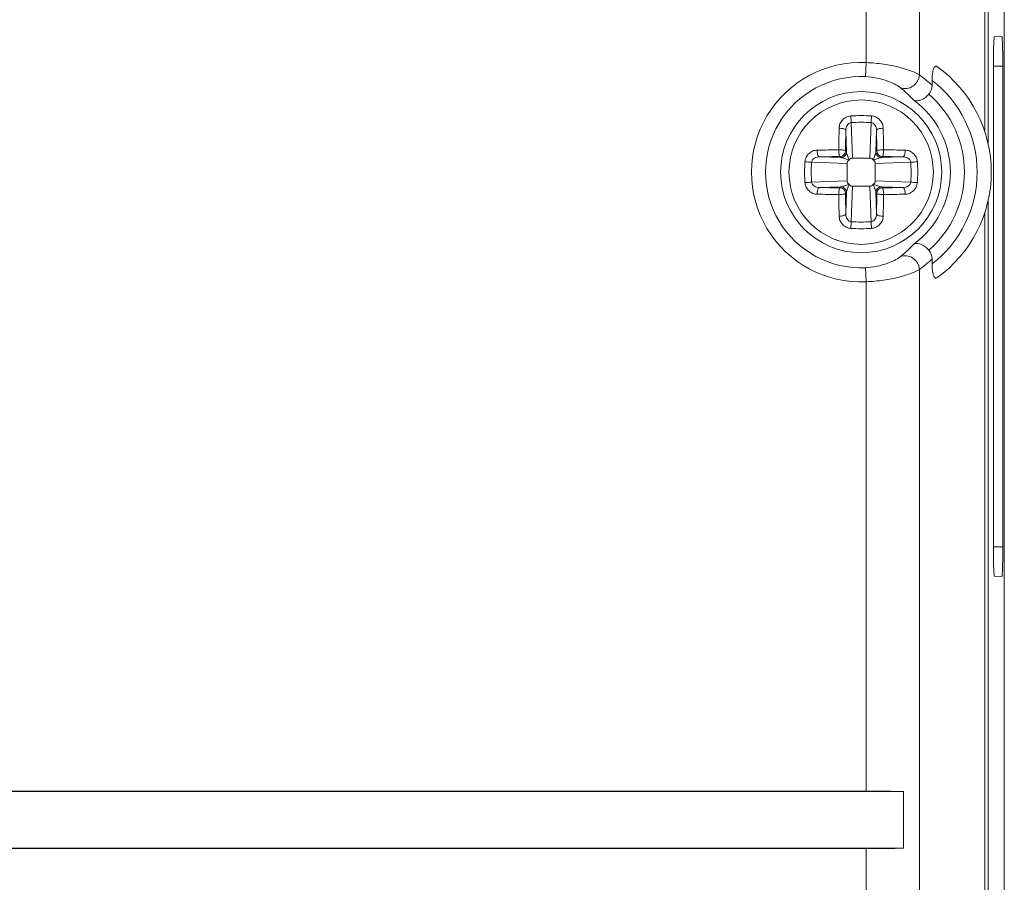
# Model space of a CAD drawing. Header units: centimetres. Extents: x -30 to 30, y -78 to 83.
# Tile 72 of 86: x 17.29 to 19.75, y 3.71 to 5.87. Entities that reach past the tile are written whole.
import ezdxf

# ---------------------------------------------------------------- set-up
doc = ezdxf.new("R2010")
doc.units = ezdxf.units.CM
doc.header["$MEASUREMENT"] = 0
doc.layers.add('LAYER_19952', color=7, linetype='Continuous')

msp = doc.modelspace()

# ---------------------------------------------------------------- linework, layer by layer
at = {"layer": 'LAYER_19952', "lineweight": 9}
for points in [[(19.75352, -4.8145), (19.75352, -4.8145), (19.75352, 7.09962), (19.75352, 7.09962)], [(19.705, 5.58462), (19.705, 5.58462), (19.705, 6.96461), (19.705, 6.96461)], [(19.71285, 6.96461), (19.71285, 6.96461), (19.71285, 5.55613), (19.71285, 5.55613)], [(19.40818, 5.75799), (19.40818, 5.75799), (19.40818, 6.56792), (19.40818, 6.56792)], [(19.54166, 6.56792), (19.54166, 6.56792), (19.54166, 5.72727), (19.54166, 5.72727)], [(19.7287, 5.82237), (19.7287, 5.82237), (19.74722, 5.82301), (19.74722, 5.82301)], [(19.40658, 5.72281), (19.40658, 5.72281), (19.40818, 5.75799), (19.40818, 5.75799)], [(19.7498, 5.74918), (19.7498, 5.74918), (19.72615, 5.74918), (19.72615, 5.74918)], [(19.72615, 4.54716), (19.72615, 4.54716), (19.72615, 5.74918), (19.72615, 5.74918)], [(19.7498, 5.74918), (19.7498, 5.74918), (19.7498, 4.54716), (19.7498, 4.54716)], [(19.56277, 5.71023), (19.55598, 5.71621), (19.54893, 5.72189), (19.54166, 5.72727)], [(19.57286, 5.70093), (19.57286, 5.70093), (19.57286, 5.71349), (19.57286, 5.71349)], [(19.52703, 5.66419), (19.51673, 5.67547), (19.50551, 5.68588), (19.4935, 5.69531)], [(19.57286, 5.70093), (19.56956, 5.7041), (19.5662, 5.7072), (19.56277, 5.71023)], [(19.56495, 5.67897), (19.57002, 5.68488), (19.57286, 5.69315), (19.57286, 5.70093)], [(19.42156, 5.62461), (19.40434, 5.62571), (19.38706, 5.62571), (19.36983, 5.62461)], [(19.34052, 5.59365), (19.34027, 5.57569), (19.34008, 5.55772), (19.33996, 5.53976)], [(19.34266, 5.59371), (19.34194, 5.59371), (19.34123, 5.59369), (19.34052, 5.59365)], [(19.35725, 5.58849), (19.35701, 5.57137), (19.35684, 5.55425), (19.35672, 5.53713)], [(19.35725, 5.58849), (19.35725, 5.58849), (19.35913, 5.53473), (19.35913, 5.53473)], [(19.42034, 5.60798), (19.40393, 5.60903), (19.38747, 5.60903), (19.37105, 5.60798)], [(19.37414, 5.51938), (19.37414, 5.51938), (19.37105, 5.60798), (19.37105, 5.60798)], [(19.42034, 5.60798), (19.42034, 5.60798), (19.41725, 5.51938), (19.41725, 5.51938)], [(19.43227, 5.53472), (19.43227, 5.53472), (19.43415, 5.58849), (19.43415, 5.58849)], [(19.43466, 5.53713), (19.43456, 5.55425), (19.43438, 5.57137), (19.43415, 5.58849)], [(19.45088, 5.59365), (19.45016, 5.59369), (19.44945, 5.59371), (19.44873, 5.59371)], [(19.45143, 5.53976), (19.45131, 5.55772), (19.45112, 5.57569), (19.45088, 5.59365)], [(19.28606, 5.53921), (19.28603, 5.53849), (19.28601, 5.53778), (19.28601, 5.53706)], [(19.33996, 5.53976), (19.322, 5.53964), (19.30403, 5.53945), (19.28606, 5.53921)], [(19.33996, 5.53976), (19.33994, 5.53904), (19.33994, 5.53833), (19.33994, 5.53762)], [(19.34211, 5.53979), (19.34139, 5.53979), (19.34068, 5.53978), (19.33996, 5.53976)], [(19.45143, 5.53976), (19.45071, 5.53978), (19.45, 5.53979), (19.44928, 5.53979)], [(19.50532, 5.53921), (19.48736, 5.53945), (19.46939, 5.53964), (19.45143, 5.53976)], [(19.45146, 5.53762), (19.45146, 5.53833), (19.45145, 5.53904), (19.45143, 5.53976)], [(19.50538, 5.53706), (19.50538, 5.53778), (19.50536, 5.53849), (19.50532, 5.53921)], [(19.3426, 5.523), (19.32547, 5.52289), (19.30835, 5.52271), (19.29123, 5.52248)], [(19.34499, 5.5206), (19.34499, 5.5206), (19.29123, 5.52248), (19.29123, 5.52248)], [(19.3426, 5.52299), (19.35039, 5.52301), (19.35672, 5.52933), (19.35672, 5.53713)], [(19.3426, 5.523), (19.3426, 5.523), (19.34499, 5.5206), (19.34499, 5.5206)], [(19.34499, 5.5206), (19.35279, 5.52061), (19.35911, 5.52693), (19.35913, 5.53473)], [(19.35913, 5.53473), (19.35913, 5.53473), (19.35672, 5.53713), (19.35672, 5.53713)], [(19.36458, 5.51421), (19.3649, 5.51451), (19.36521, 5.51481), (19.36551, 5.51514)], [(19.37414, 5.51938), (19.37414, 5.51938), (19.41725, 5.51938), (19.41725, 5.51938)], [(19.42588, 5.51514), (19.42617, 5.51481), (19.42648, 5.51451), (19.42681, 5.51421)], [(19.43466, 5.53713), (19.43466, 5.53713), (19.43227, 5.53472), (19.43227, 5.53472)], [(19.43227, 5.53473), (19.43228, 5.52693), (19.4386, 5.52061), (19.4464, 5.5206)], [(19.43466, 5.53713), (19.43468, 5.52933), (19.441, 5.52301), (19.4488, 5.52299)], [(19.4464, 5.5206), (19.4464, 5.5206), (19.4488, 5.523), (19.4488, 5.523)], [(19.50016, 5.52248), (19.50016, 5.52248), (19.4464, 5.5206), (19.4464, 5.5206)], [(19.50016, 5.52248), (19.48304, 5.52271), (19.46592, 5.52288), (19.4488, 5.523)], [(19.25512, 5.50989), (19.25456, 5.50128), (19.25429, 5.49265), (19.25429, 5.48403)], [(19.27174, 5.50868), (19.27116, 5.49962), (19.2709, 5.49055), (19.27096, 5.48147)], [(19.27174, 5.50868), (19.27174, 5.50868), (19.36034, 5.50558), (19.36034, 5.50558)], [(19.36034, 5.50558), (19.36034, 5.50558), (19.36034, 5.46248), (19.36034, 5.46248)], [(19.43105, 5.50558), (19.43105, 5.50558), (19.51965, 5.50868), (19.51965, 5.50868)], [(19.43105, 5.50558), (19.43105, 5.50558), (19.43105, 5.46248), (19.43105, 5.46248)], [(19.52043, 5.48658), (19.52038, 5.49395), (19.52012, 5.50132), (19.51965, 5.50868)], [(19.53709, 5.48671), (19.53704, 5.49444), (19.53677, 5.50217), (19.53628, 5.50989)], [(19.25429, 5.48403), (19.25429, 5.48314), (19.25429, 5.48224), (19.2543, 5.48135)], [(19.2543, 5.48135), (19.25435, 5.47361), (19.25462, 5.46588), (19.25512, 5.45816)], [(19.27096, 5.48147), (19.27101, 5.4741), (19.27127, 5.46673), (19.27174, 5.45938)], [(19.51965, 5.45938), (19.52023, 5.46843), (19.52049, 5.4775), (19.52043, 5.48658)], [(19.53628, 5.45816), (19.53683, 5.46677), (19.5371, 5.47539), (19.5371, 5.48403)], [(19.53711, 5.48403), (19.53711, 5.48403), (19.53709, 5.48671), (19.53709, 5.48671)], [(19.36034, 5.46248), (19.36034, 5.46248), (19.27174, 5.45938), (19.27174, 5.45938)], [(19.29123, 5.44558), (19.29123, 5.44558), (19.34499, 5.44746), (19.34499, 5.44746)], [(19.29123, 5.44558), (19.30835, 5.44534), (19.32547, 5.44517), (19.3426, 5.44505)], [(19.34499, 5.44746), (19.34499, 5.44746), (19.3426, 5.44505), (19.3426, 5.44505)], [(19.35672, 5.43093), (19.35672, 5.43872), (19.35039, 5.44505), (19.3426, 5.44505)], [(19.35913, 5.43332), (19.35911, 5.44112), (19.35279, 5.44744), (19.34499, 5.44746)], [(19.36551, 5.45291), (19.36521, 5.45324), (19.3649, 5.45354), (19.36458, 5.45384)], [(19.37105, 5.36007), (19.37105, 5.36007), (19.37414, 5.44867), (19.37414, 5.44867)], [(19.37414, 5.44867), (19.37414, 5.44867), (19.41725, 5.44867), (19.41725, 5.44867)], [(19.41725, 5.44867), (19.41725, 5.44867), (19.42034, 5.36007), (19.42034, 5.36007)], [(19.42681, 5.45384), (19.42648, 5.45354), (19.42617, 5.45324), (19.42588, 5.45291)], [(19.51965, 5.45938), (19.51965, 5.45938), (19.43105, 5.46248), (19.43105, 5.46248)], [(19.4464, 5.44746), (19.43859, 5.44744), (19.43228, 5.44112), (19.43227, 5.43332)], [(19.4488, 5.44505), (19.441, 5.44505), (19.43468, 5.43872), (19.43466, 5.43093)], [(19.44639, 5.44746), (19.44639, 5.44746), (19.50016, 5.44558), (19.50016, 5.44558)], [(19.4488, 5.44505), (19.4488, 5.44505), (19.44639, 5.44746), (19.44639, 5.44746)], [(19.4488, 5.44505), (19.46592, 5.44517), (19.48304, 5.44534), (19.50016, 5.44558)], [(19.28601, 5.43099), (19.28601, 5.43028), (19.28603, 5.42956), (19.28606, 5.42885)], [(19.28606, 5.42885), (19.30403, 5.4286), (19.322, 5.42842), (19.33996, 5.4283)], [(19.33994, 5.43044), (19.33994, 5.42972), (19.33994, 5.42901), (19.33996, 5.4283)], [(19.33996, 5.4283), (19.34068, 5.42827), (19.34139, 5.42827), (19.34211, 5.42827)], [(19.33996, 5.4283), (19.34008, 5.41033), (19.34027, 5.39236), (19.34052, 5.3744)], [(19.35672, 5.43093), (19.35672, 5.43093), (19.35913, 5.43332), (19.35913, 5.43332)], [(19.35672, 5.43093), (19.35684, 5.4138), (19.35701, 5.39668), (19.35725, 5.37956)], [(19.35913, 5.43332), (19.35913, 5.43332), (19.35725, 5.37956), (19.35725, 5.37956)], [(19.43415, 5.37956), (19.43415, 5.37956), (19.43227, 5.43332), (19.43227, 5.43332)], [(19.43227, 5.43332), (19.43227, 5.43332), (19.43466, 5.43093), (19.43466, 5.43093)], [(19.43415, 5.37956), (19.43438, 5.39668), (19.43455, 5.4138), (19.43466, 5.43093)], [(19.44928, 5.42827), (19.45, 5.42827), (19.45071, 5.42827), (19.45143, 5.4283)], [(19.45088, 5.3744), (19.45112, 5.39236), (19.45131, 5.41033), (19.45143, 5.4283)], [(19.45143, 5.4283), (19.45145, 5.42901), (19.45146, 5.42972), (19.45146, 5.43044)], [(19.45143, 5.4283), (19.46939, 5.42842), (19.48736, 5.4286), (19.50532, 5.42885)], [(19.50532, 5.42885), (19.50536, 5.42956), (19.50538, 5.43028), (19.50538, 5.43099)], [(19.71285, 5.41192), (19.71285, 5.41192), (19.71285, -2.72725), (19.71285, -2.72725)], [(19.34052, 5.3744), (19.34123, 5.37436), (19.34194, 5.37434), (19.34266, 5.37434)], [(19.44873, 5.37434), (19.44945, 5.37434), (19.45016, 5.37436), (19.45088, 5.3744)], [(19.705, -2.69876), (19.705, -2.69876), (19.705, 5.38343), (19.705, 5.38343)], [(19.36983, 5.34345), (19.38706, 5.34234), (19.40434, 5.34234), (19.42156, 5.34345)], [(19.37105, 5.36007), (19.38747, 5.35902), (19.40393, 5.35902), (19.42034, 5.36007)], [(19.4935, 5.27274), (19.50552, 5.28217), (19.51673, 5.29258), (19.52703, 5.30387)], [(19.57286, 5.26712), (19.57286, 5.2749), (19.57002, 5.28318), (19.56495, 5.28909)], [(19.40658, 5.24524), (19.40658, 5.24524), (19.40818, 5.21006), (19.40818, 5.21006)], [(19.54166, 5.24078), (19.54894, 5.24616), (19.55598, 5.25185), (19.56278, 5.25783)], [(19.56278, 5.25783), (19.56621, 5.26085), (19.56956, 5.26395), (19.57286, 5.26712)], [(19.57286, 5.25456), (19.57286, 5.25456), (19.57286, 5.26712), (19.57286, 5.26712)], [(19.54166, 5.24078), (19.54166, 5.24078), (19.54166, -2.55611), (19.54166, -2.55611)], [(19.40818, 3.93672), (19.40818, 3.93672), (19.40818, 5.21006), (19.40818, 5.21006)], [(19.72615, 4.54716), (19.72615, 4.54716), (19.7498, 4.54716), (19.7498, 4.54716)], [(19.74722, 4.47333), (19.74722, 4.47333), (19.7287, 4.47397), (19.7287, 4.47397)], [(14.96388, 3.93672), (14.96388, 3.93672), (19.40818, 3.93672), (19.40818, 3.93672)], [(14.96388, 3.93549), (14.96388, 3.93549), (19.50172, 3.93549), (19.50172, 3.93549)], [(19.50172, 3.93549), (19.47588, 3.93629), (19.44262, 3.93672), (19.40818, 3.93672)], [(19.50172, 3.79407), (19.50172, 3.79407), (19.50172, 3.93549), (19.50172, 3.93549)], [(19.50172, 3.79407), (19.50172, 3.79407), (14.96388, 3.79407), (14.96388, 3.79407)], [(14.96388, 3.79284), (14.96388, 3.79284), (19.40818, 3.79284), (19.40818, 3.79284)], [(19.40818, 3.79284), (19.44262, 3.79284), (19.47588, 3.79328), (19.50172, 3.79407)], [(19.40818, 3.44178), (19.40818, 3.44178), (19.40818, 3.79284), (19.40818, 3.79284)]]:
    msp.add_open_spline(points, degree=3, dxfattribs=at)
for points, knots in [([(19.72876, 5.82269), (19.72827, 5.82267), (19.72827, 5.82195), (19.72826, 5.82131), (19.7282, 5.81954), (19.72794, 5.81846), (19.72776, 5.81724), (19.72748, 5.81525), (19.7274, 5.81286), (19.72732, 5.81056), (19.72719, 5.80744), (19.72704, 5.80448), (19.72692, 5.80149), (19.72677, 5.7978), (19.72668, 5.79406), (19.7266, 5.79034), (19.7265, 5.78607), (19.72641, 5.78182), (19.72635, 5.77755), (19.72621, 5.76811), (19.72615, 5.75864), (19.72615, 5.74918)], [0, 0, 0, 0, 0.1428571, 0.1428571, 0.1428571, 0.2857143, 0.2857143, 0.2857143, 0.4285714, 0.4285714, 0.4285714, 0.5714286, 0.5714286, 0.5714286, 0.7142857, 0.7142857, 0.7142857, 0.8571429, 0.8571429, 0.8571429, 1, 1, 1, 1]), ([(19.7498, 5.74918), (19.7498, 5.75848), (19.74975, 5.76779), (19.74961, 5.77708), (19.74955, 5.78129), (19.74947, 5.78549), (19.74938, 5.78971), (19.7493, 5.79343), (19.74921, 5.79717), (19.74907, 5.80084), (19.74895, 5.80387), (19.7488, 5.80686), (19.74869, 5.81003), (19.7486, 5.81241), (19.74855, 5.8149), (19.74825, 5.81694), (19.74807, 5.81821), (19.7478, 5.8193), (19.74777, 5.82123), (19.74777, 5.82191), (19.7478, 5.82271), (19.74728, 5.82269)], [0, 0, 0, 0, 0.1428571, 0.1428571, 0.1428571, 0.2857143, 0.2857143, 0.2857143, 0.4285714, 0.4285714, 0.4285714, 0.5714286, 0.5714286, 0.5714286, 0.7142857, 0.7142857, 0.7142857, 0.8571429, 0.8571429, 0.8571429, 1, 1, 1, 1]), ([(19.40818, 5.75799), (19.30733, 5.76259), (19.2121, 5.7114), (19.16029, 5.62474), (19.10849, 5.53808), (19.10849, 5.42997), (19.16029, 5.34331), (19.2121, 5.25665), (19.30733, 5.20546), (19.40818, 5.21006)], [0, 0, 0, 0, 0.3333333, 0.3333333, 0.3333333, 0.6666667, 0.6666667, 0.6666667, 1, 1, 1, 1]), ([(19.54166, 5.72727), (19.53533, 5.73118), (19.52834, 5.7339), (19.52131, 5.73644), (19.51113, 5.74013), (19.50089, 5.74346), (19.49049, 5.74624), (19.47774, 5.74964), (19.46474, 5.7522), (19.45166, 5.75408), (19.43724, 5.75616), (19.42272, 5.75741), (19.40818, 5.75799)], [0, 0, 0, 0, 0.25, 0.25, 0.25, 0.5, 0.5, 0.5, 0.75, 0.75, 0.75, 1, 1, 1, 1]), ([(19.58523, 5.74834), (19.58453, 5.74885), (19.58365, 5.74923), (19.58279, 5.74922), (19.58192, 5.74921), (19.58106, 5.74881), (19.58034, 5.74828), (19.57871, 5.74707), (19.57779, 5.74519), (19.57705, 5.74329), (19.57596, 5.74053), (19.57521, 5.73774), (19.57464, 5.7349), (19.57323, 5.72792), (19.57286, 5.72065), (19.57286, 5.71349)], [0, 0, 0, 0, 0.2, 0.2, 0.2, 0.4, 0.4, 0.4, 0.6, 0.6, 0.6, 0.8, 0.8, 0.8, 1, 1, 1, 1]), ([(19.58523, 5.2197), (19.67042, 5.28079), (19.72095, 5.3792), (19.72095, 5.48403), (19.72095, 5.58886), (19.67042, 5.68726), (19.58523, 5.74834)], [0, 0, 0, 0, 0.5, 0.5, 0.5, 1, 1, 1, 1]), ([(19.40658, 5.72281), (19.31867, 5.72682), (19.23567, 5.6822), (19.19053, 5.60667), (19.14537, 5.53114), (19.14537, 5.43691), (19.19053, 5.36138), (19.23567, 5.28585), (19.31867, 5.24123), (19.40658, 5.24524)], [0, 0, 0, 0, 0.3333333, 0.3333333, 0.3333333, 0.6666667, 0.6666667, 0.6666667, 1, 1, 1, 1]), ([(19.40658, 5.72281), (19.42543, 5.72197), (19.44422, 5.71824), (19.46208, 5.71172), (19.47327, 5.70763), (19.48409, 5.70245), (19.4935, 5.69531)], [0, 0, 0, 0, 0.5, 0.5, 0.5, 1, 1, 1, 1]), ([(19.4935, 5.69531), (19.49867, 5.69314), (19.50458, 5.6925), (19.51021, 5.69326), (19.51557, 5.69399), (19.52066, 5.696), (19.52514, 5.69912), (19.53425, 5.70547), (19.54079, 5.71643), (19.54166, 5.72727)], [0, 0, 0, 0, 0.3333333, 0.3333333, 0.3333333, 0.6666667, 0.6666667, 0.6666667, 1, 1, 1, 1]), ([(19.57286, 5.25456), (19.64396, 5.30945), (19.68559, 5.3942), (19.68559, 5.48403), (19.68559, 5.57385), (19.64396, 5.6586), (19.57286, 5.71349)], [0, 0, 0, 0, 0.5, 0.5, 0.5, 1, 1, 1, 1]), ([(19.59703, 5.48403), (19.59703, 5.59522), (19.50689, 5.68536), (19.3957, 5.68536), (19.2845, 5.68536), (19.19436, 5.59522), (19.19436, 5.48403), (19.19436, 5.37283), (19.2845, 5.28269), (19.3957, 5.28269), (19.50689, 5.28269), (19.59703, 5.37283), (19.59703, 5.48403)], [0, 0, 0, 0, 0.25, 0.25, 0.25, 0.5, 0.5, 0.5, 0.75, 0.75, 0.75, 1, 1, 1, 1]), ([(19.57614, 5.48403), (19.57614, 5.58368), (19.49535, 5.66447), (19.3957, 5.66447), (19.29603, 5.66447), (19.21524, 5.58369), (19.21524, 5.48403), (19.21524, 5.38437), (19.29603, 5.30358), (19.3957, 5.30358), (19.49535, 5.30358), (19.57614, 5.38437), (19.57614, 5.48403)], [0, 0, 0, 0, 0.25, 0.25, 0.25, 0.5, 0.5, 0.5, 0.75, 0.75, 0.75, 1, 1, 1, 1]), ([(19.56495, 5.67897), (19.56196, 5.67547), (19.55873, 5.6724), (19.55474, 5.66967), (19.5466, 5.66406), (19.53536, 5.6598), (19.52703, 5.66419)], [0, 0, 0, 0, 0.5, 0.5, 0.5, 1, 1, 1, 1]), ([(19.52703, 5.30387), (19.5846, 5.34583), (19.61864, 5.41278), (19.61864, 5.48403), (19.61864, 5.55527), (19.5846, 5.62222), (19.52703, 5.66419)], [0, 0, 0, 0, 0.5, 0.5, 0.5, 1, 1, 1, 1]), ([(19.56495, 5.28909), (19.62143, 5.33812), (19.65386, 5.40923), (19.65386, 5.48403), (19.65386, 5.55881), (19.62143, 5.62993), (19.56496, 5.67897)], [0, 0, 0, 0, 0.5, 0.5, 0.5, 1, 1, 1, 1]), ([(19.36983, 5.62461), (19.36584, 5.62436), (19.36188, 5.62328), (19.35826, 5.6215), (19.3547, 5.61976), (19.35148, 5.61733), (19.34882, 5.61442), (19.34751, 5.61298), (19.34634, 5.61143), (19.3453, 5.60979), (19.34428, 5.60817), (19.34341, 5.60646), (19.34271, 5.60467), (19.34201, 5.60291), (19.34148, 5.6011), (19.34112, 5.59924), (19.34076, 5.5974), (19.34057, 5.59552), (19.34052, 5.59365)], [0, 0, 0, 0, 0.1666667, 0.1666667, 0.1666667, 0.3333333, 0.3333333, 0.3333333, 0.5, 0.5, 0.5, 0.6666667, 0.6666667, 0.6666667, 0.8333333, 0.8333333, 0.8333333, 1, 1, 1, 1]), ([(19.36983, 5.62461), (19.36992, 5.6217), (19.37008, 5.61879), (19.37029, 5.61588), (19.37048, 5.61324), (19.37072, 5.61061), (19.37105, 5.60798)], [0, 0, 0, 0, 0.5, 0.5, 0.5, 1, 1, 1, 1]), ([(19.42034, 5.60798), (19.42068, 5.61061), (19.42091, 5.61324), (19.4211, 5.61588), (19.42131, 5.61879), (19.42148, 5.62169), (19.42156, 5.62461)], [0, 0, 0, 0, 0.5, 0.5, 0.5, 1, 1, 1, 1]), ([(19.45088, 5.59365), (19.45083, 5.59552), (19.45064, 5.5974), (19.45027, 5.59924), (19.44991, 5.6011), (19.44938, 5.60291), (19.44868, 5.60467), (19.44798, 5.60646), (19.44711, 5.60817), (19.44609, 5.60979), (19.44506, 5.61143), (19.44388, 5.61298), (19.44257, 5.61442), (19.43991, 5.61733), (19.43669, 5.61975), (19.43313, 5.6215), (19.42952, 5.62328), (19.42555, 5.62439), (19.42156, 5.62461)], [0, 0, 0, 0, 0.1666667, 0.1666667, 0.1666667, 0.3333333, 0.3333333, 0.3333333, 0.5, 0.5, 0.5, 0.6666667, 0.6666667, 0.6666667, 0.8333333, 0.8333333, 0.8333333, 1, 1, 1, 1]), ([(19.35725, 5.58849), (19.35718, 5.58927), (19.35662, 5.58997), (19.35599, 5.59049), (19.35556, 5.59086), (19.3551, 5.59114), (19.35461, 5.59139), (19.35403, 5.5917), (19.35341, 5.59195), (19.35278, 5.59218), (19.35127, 5.59273), (19.34969, 5.59308), (19.3481, 5.59332), (19.3463, 5.59359), (19.34448, 5.59371), (19.34266, 5.59371)], [0, 0, 0, 0, 0.2, 0.2, 0.2, 0.4, 0.4, 0.4, 0.6, 0.6, 0.6, 0.8, 0.8, 0.8, 1, 1, 1, 1]), ([(19.35725, 5.58849), (19.35725, 5.59065), (19.35754, 5.59281), (19.35812, 5.5949), (19.35869, 5.59699), (19.35955, 5.599), (19.3607, 5.60083), (19.36186, 5.60267), (19.36332, 5.60431), (19.36509, 5.60559), (19.36685, 5.60687), (19.36892, 5.60777), (19.37105, 5.60798)], [0, 0, 0, 0, 0.25, 0.25, 0.25, 0.5, 0.5, 0.5, 0.75, 0.75, 0.75, 1, 1, 1, 1]), ([(19.42034, 5.60798), (19.42247, 5.60775), (19.42454, 5.60686), (19.42631, 5.60559), (19.42808, 5.60432), (19.42953, 5.60267), (19.43068, 5.60083), (19.43184, 5.599), (19.4327, 5.597), (19.43328, 5.5949), (19.43385, 5.59282), (19.43414, 5.59065), (19.43415, 5.58849)], [0, 0, 0, 0, 0.25, 0.25, 0.25, 0.5, 0.5, 0.5, 0.75, 0.75, 0.75, 1, 1, 1, 1]), ([(19.44873, 5.59371), (19.44692, 5.59371), (19.44509, 5.59359), (19.44329, 5.59332), (19.4417, 5.59308), (19.44012, 5.59273), (19.43861, 5.59219), (19.43798, 5.59196), (19.43736, 5.5917), (19.43678, 5.5914), (19.4363, 5.59114), (19.43583, 5.59086), (19.4354, 5.59049), (19.43478, 5.58997), (19.43421, 5.58927), (19.43415, 5.58849)], [0, 0, 0, 0, 0.2, 0.2, 0.2, 0.4, 0.4, 0.4, 0.6, 0.6, 0.6, 0.8, 0.8, 0.8, 1, 1, 1, 1]), ([(19.28606, 5.53921), (19.2842, 5.53916), (19.28232, 5.53897), (19.28049, 5.53861), (19.27863, 5.53824), (19.27681, 5.53771), (19.27505, 5.53701), (19.27327, 5.53631), (19.27156, 5.53544), (19.26994, 5.53442), (19.26829, 5.53339), (19.26673, 5.53221), (19.26531, 5.53091), (19.26239, 5.52824), (19.25997, 5.52502), (19.25822, 5.52146), (19.25643, 5.51785), (19.25533, 5.51388), (19.25512, 5.50989)], [0, 0, 0, 0, 0.1666667, 0.1666667, 0.1666667, 0.3333333, 0.3333333, 0.3333333, 0.5, 0.5, 0.5, 0.6666667, 0.6666667, 0.6666667, 0.8333333, 0.8333333, 0.8333333, 1, 1, 1, 1]), ([(19.35672, 5.53713), (19.35669, 5.53734), (19.35653, 5.53751), (19.35635, 5.53765), (19.35609, 5.53787), (19.35577, 5.53802), (19.35546, 5.53815), (19.35445, 5.53856), (19.35334, 5.53881), (19.35224, 5.53901), (19.35068, 5.53928), (19.34912, 5.53946), (19.34755, 5.53959), (19.34574, 5.53972), (19.34392, 5.53979), (19.34211, 5.53979)], [0, 0, 0, 0, 0.2, 0.2, 0.2, 0.4, 0.4, 0.4, 0.6, 0.6, 0.6, 0.8, 0.8, 0.8, 1, 1, 1, 1]), ([(19.43466, 5.53713), (19.43471, 5.53734), (19.43486, 5.53751), (19.43503, 5.53765), (19.43531, 5.53787), (19.43562, 5.53802), (19.43593, 5.53815), (19.43695, 5.53856), (19.43805, 5.53881), (19.43915, 5.53901), (19.44071, 5.53928), (19.44227, 5.53946), (19.44384, 5.53959), (19.44565, 5.53972), (19.44747, 5.53979), (19.44928, 5.53979)], [0, 0, 0, 0, 0.2, 0.2, 0.2, 0.4, 0.4, 0.4, 0.6, 0.6, 0.6, 0.8, 0.8, 0.8, 1, 1, 1, 1]), ([(19.53628, 5.50989), (19.53604, 5.51388), (19.53495, 5.51785), (19.53317, 5.52146), (19.53143, 5.52502), (19.529, 5.52824), (19.52609, 5.53091), (19.52465, 5.53221), (19.5231, 5.53339), (19.52146, 5.53442), (19.51984, 5.53544), (19.51813, 5.53631), (19.51634, 5.53701), (19.51458, 5.53771), (19.51277, 5.53824), (19.51091, 5.5386), (19.50907, 5.53896), (19.50719, 5.53915), (19.50532, 5.53921)], [0, 0, 0, 0, 0.1666667, 0.1666667, 0.1666667, 0.3333333, 0.3333333, 0.3333333, 0.5, 0.5, 0.5, 0.6666667, 0.6666667, 0.6666667, 0.8333333, 0.8333333, 0.8333333, 1, 1, 1, 1]), ([(19.27174, 5.50868), (19.27197, 5.5108), (19.27286, 5.51288), (19.27413, 5.51464), (19.2754, 5.51641), (19.27705, 5.51786), (19.27888, 5.51901), (19.28072, 5.52017), (19.28273, 5.52103), (19.28482, 5.52161), (19.28691, 5.52218), (19.28908, 5.52247), (19.29123, 5.52248)], [0, 0, 0, 0, 0.25, 0.25, 0.25, 0.5, 0.5, 0.5, 0.75, 0.75, 0.75, 1, 1, 1, 1]), ([(19.28601, 5.53706), (19.28601, 5.53525), (19.28614, 5.53342), (19.2864, 5.53162), (19.28664, 5.53003), (19.28699, 5.52845), (19.28754, 5.52694), (19.28776, 5.52632), (19.28802, 5.52569), (19.28833, 5.52511), (19.28858, 5.52463), (19.28886, 5.52416), (19.28923, 5.52373), (19.28976, 5.52311), (19.29045, 5.52254), (19.29123, 5.52248)], [0, 0, 0, 0, 0.2, 0.2, 0.2, 0.4, 0.4, 0.4, 0.6, 0.6, 0.6, 0.8, 0.8, 0.8, 1, 1, 1, 1]), ([(19.3426, 5.523), (19.34238, 5.52304), (19.34221, 5.52319), (19.34207, 5.52336), (19.34185, 5.52364), (19.3417, 5.52395), (19.34158, 5.52426), (19.34115, 5.52528), (19.34091, 5.52638), (19.34071, 5.52748), (19.34043, 5.52904), (19.34025, 5.5306), (19.34013, 5.53217), (19.34, 5.53398), (19.33994, 5.5358), (19.33994, 5.53762)], [0, 0, 0, 0, 0.2, 0.2, 0.2, 0.4, 0.4, 0.4, 0.6, 0.6, 0.6, 0.8, 0.8, 0.8, 1, 1, 1, 1]), ([(19.36458, 5.51421), (19.36273, 5.51496), (19.36087, 5.5157), (19.35901, 5.51642), (19.35729, 5.51708), (19.35555, 5.51772), (19.3538, 5.51831), (19.35223, 5.51884), (19.35064, 5.51933), (19.34903, 5.51978), (19.34771, 5.52014), (19.34636, 5.52048), (19.34499, 5.5206)], [0, 0, 0, 0, 0.25, 0.25, 0.25, 0.5, 0.5, 0.5, 0.75, 0.75, 0.75, 1, 1, 1, 1]), ([(19.36551, 5.51514), (19.36477, 5.517), (19.36402, 5.51884), (19.36331, 5.52071), (19.36265, 5.52244), (19.36201, 5.52418), (19.36141, 5.52593), (19.36088, 5.5275), (19.36038, 5.52907), (19.35995, 5.53067), (19.35958, 5.53201), (19.35925, 5.53336), (19.35913, 5.53473)], [0, 0, 0, 0, 0.25, 0.25, 0.25, 0.5, 0.5, 0.5, 0.75, 0.75, 0.75, 1, 1, 1, 1]), ([(19.36034, 5.50558), (19.36034, 5.50722), (19.36077, 5.50887), (19.36152, 5.51035), (19.36227, 5.51183), (19.36335, 5.51312), (19.36458, 5.51421)], [0, 0, 0, 0, 0.5, 0.5, 0.5, 1, 1, 1, 1]), ([(19.36551, 5.51514), (19.3666, 5.51637), (19.36789, 5.51744), (19.36937, 5.5182), (19.37085, 5.51895), (19.3725, 5.51938), (19.37414, 5.51938)], [0, 0, 0, 0, 0.5, 0.5, 0.5, 1, 1, 1, 1]), ([(19.41725, 5.51938), (19.41889, 5.51938), (19.42054, 5.51895), (19.42202, 5.5182), (19.4235, 5.51744), (19.42479, 5.51637), (19.42588, 5.51514)], [0, 0, 0, 0, 0.5, 0.5, 0.5, 1, 1, 1, 1]), ([(19.42588, 5.51514), (19.42663, 5.51699), (19.42737, 5.51884), (19.42809, 5.52071), (19.42875, 5.52243), (19.42939, 5.52417), (19.42997, 5.52592), (19.43051, 5.5275), (19.431, 5.52908), (19.43145, 5.53069), (19.43181, 5.53202), (19.43215, 5.53336), (19.43227, 5.53473)], [0, 0, 0, 0, 0.25, 0.25, 0.25, 0.5, 0.5, 0.5, 0.75, 0.75, 0.75, 1, 1, 1, 1]), ([(19.42681, 5.51421), (19.42867, 5.51495), (19.43051, 5.5157), (19.43238, 5.51642), (19.43411, 5.51708), (19.43585, 5.51771), (19.4376, 5.51831), (19.43917, 5.51884), (19.44074, 5.51934), (19.44234, 5.51978), (19.44368, 5.52014), (19.44503, 5.52048), (19.4464, 5.5206)], [0, 0, 0, 0, 0.25, 0.25, 0.25, 0.5, 0.5, 0.5, 0.75, 0.75, 0.75, 1, 1, 1, 1]), ([(19.42681, 5.51421), (19.42804, 5.51312), (19.42911, 5.51183), (19.42987, 5.51034), (19.43062, 5.50887), (19.43105, 5.50722), (19.43105, 5.50558)], [0, 0, 0, 0, 0.5, 0.5, 0.5, 1, 1, 1, 1]), ([(19.45146, 5.53762), (19.45146, 5.5358), (19.45139, 5.53398), (19.45125, 5.53217), (19.45113, 5.5306), (19.45095, 5.52904), (19.45068, 5.52748), (19.45048, 5.52638), (19.45023, 5.52528), (19.44982, 5.52426), (19.44969, 5.52395), (19.44954, 5.52364), (19.44932, 5.52336), (19.44918, 5.52319), (19.44901, 5.52304), (19.4488, 5.523)], [0, 0, 0, 0, 0.2, 0.2, 0.2, 0.4, 0.4, 0.4, 0.6, 0.6, 0.6, 0.8, 0.8, 0.8, 1, 1, 1, 1]), ([(19.50016, 5.52248), (19.50094, 5.52254), (19.50164, 5.52311), (19.50216, 5.52373), (19.50253, 5.52416), (19.50281, 5.52463), (19.50306, 5.52511), (19.50337, 5.52569), (19.50362, 5.52631), (19.50385, 5.52694), (19.5044, 5.52845), (19.50475, 5.53003), (19.50499, 5.53162), (19.50526, 5.53342), (19.50538, 5.53525), (19.50538, 5.53706)], [0, 0, 0, 0, 0.2, 0.2, 0.2, 0.4, 0.4, 0.4, 0.6, 0.6, 0.6, 0.8, 0.8, 0.8, 1, 1, 1, 1]), ([(19.50016, 5.52248), (19.50232, 5.52247), (19.50448, 5.52218), (19.50657, 5.52161), (19.50866, 5.52103), (19.51067, 5.52017), (19.5125, 5.51901), (19.51434, 5.51786), (19.51598, 5.5164), (19.51726, 5.51464), (19.51854, 5.51288), (19.51944, 5.5108), (19.51965, 5.50868)], [0, 0, 0, 0, 0.25, 0.25, 0.25, 0.5, 0.5, 0.5, 0.75, 0.75, 0.75, 1, 1, 1, 1]), ([(19.27174, 5.50868), (19.26912, 5.50901), (19.26648, 5.50924), (19.26384, 5.50943), (19.26094, 5.50964), (19.25802, 5.50981), (19.25512, 5.50989)], [0, 0, 0, 0, 0.5, 0.5, 0.5, 1, 1, 1, 1]), ([(19.53628, 5.50989), (19.53337, 5.50981), (19.53046, 5.50964), (19.52755, 5.50943), (19.52491, 5.50924), (19.52228, 5.50901), (19.51965, 5.50868)], [0, 0, 0, 0, 0.5, 0.5, 0.5, 1, 1, 1, 1]), ([(19.25512, 5.45816), (19.25802, 5.45825), (19.26094, 5.45841), (19.26383, 5.45862), (19.26648, 5.45881), (19.26912, 5.45905), (19.27174, 5.45938)], [0, 0, 0, 0, 0.5, 0.5, 0.5, 1, 1, 1, 1]), ([(19.25512, 5.45816), (19.25536, 5.45417), (19.25644, 5.45021), (19.25821, 5.44659), (19.25997, 5.44303), (19.26239, 5.43981), (19.26531, 5.43715), (19.26673, 5.43584), (19.26829, 5.43467), (19.26993, 5.43363), (19.27156, 5.43262), (19.27327, 5.43174), (19.27505, 5.43104), (19.2768, 5.43034), (19.27863, 5.42982), (19.28049, 5.42945), (19.28232, 5.4291), (19.2842, 5.42891), (19.28606, 5.42885)], [0, 0, 0, 0, 0.1666667, 0.1666667, 0.1666667, 0.3333333, 0.3333333, 0.3333333, 0.5, 0.5, 0.5, 0.6666667, 0.6666667, 0.6666667, 0.8333333, 0.8333333, 0.8333333, 1, 1, 1, 1]), ([(19.29123, 5.44558), (19.28908, 5.44558), (19.28691, 5.44587), (19.28482, 5.44645), (19.28273, 5.44702), (19.28072, 5.44788), (19.27889, 5.44903), (19.27706, 5.45019), (19.27541, 5.45165), (19.27413, 5.45342), (19.27286, 5.45518), (19.27194, 5.45725), (19.27174, 5.45938)], [0, 0, 0, 0, 0.25, 0.25, 0.25, 0.5, 0.5, 0.5, 0.75, 0.75, 0.75, 1, 1, 1, 1]), ([(19.29123, 5.44558), (19.29045, 5.44551), (19.28976, 5.44495), (19.28923, 5.44432), (19.28886, 5.44389), (19.28858, 5.44343), (19.28833, 5.44294), (19.28802, 5.44236), (19.28776, 5.44174), (19.28754, 5.44111), (19.28699, 5.4396), (19.28664, 5.43802), (19.2864, 5.43643), (19.28614, 5.43463), (19.28601, 5.43281), (19.28601, 5.43099)], [0, 0, 0, 0, 0.2, 0.2, 0.2, 0.4, 0.4, 0.4, 0.6, 0.6, 0.6, 0.8, 0.8, 0.8, 1, 1, 1, 1]), ([(19.33994, 5.43044), (19.33994, 5.43225), (19.34, 5.43407), (19.34013, 5.43588), (19.34025, 5.43745), (19.34043, 5.43901), (19.34071, 5.44057), (19.34091, 5.44167), (19.34115, 5.44278), (19.34158, 5.44379), (19.3417, 5.44411), (19.34185, 5.44442), (19.34207, 5.44469), (19.34221, 5.44486), (19.34238, 5.44502), (19.3426, 5.44505)], [0, 0, 0, 0, 0.2, 0.2, 0.2, 0.4, 0.4, 0.4, 0.6, 0.6, 0.6, 0.8, 0.8, 0.8, 1, 1, 1, 1]), ([(19.36458, 5.45384), (19.36273, 5.4531), (19.36087, 5.45235), (19.35901, 5.45164), (19.35728, 5.45098), (19.35554, 5.45034), (19.35379, 5.44975), (19.35223, 5.44921), (19.35065, 5.44872), (19.34905, 5.44828), (19.34771, 5.44791), (19.34636, 5.44758), (19.34499, 5.44746)], [0, 0, 0, 0, 0.25, 0.25, 0.25, 0.5, 0.5, 0.5, 0.75, 0.75, 0.75, 1, 1, 1, 1]), ([(19.36551, 5.45291), (19.36476, 5.45106), (19.36402, 5.4492), (19.36331, 5.44734), (19.36264, 5.44562), (19.362, 5.44388), (19.36142, 5.44213), (19.36089, 5.44056), (19.36039, 5.43897), (19.35995, 5.43736), (19.35958, 5.43604), (19.35925, 5.43469), (19.35913, 5.43332)], [0, 0, 0, 0, 0.25, 0.25, 0.25, 0.5, 0.5, 0.5, 0.75, 0.75, 0.75, 1, 1, 1, 1]), ([(19.36458, 5.45384), (19.36335, 5.45493), (19.36227, 5.45622), (19.36152, 5.4577), (19.36077, 5.45918), (19.36034, 5.46083), (19.36034, 5.46248)], [0, 0, 0, 0, 0.5, 0.5, 0.5, 1, 1, 1, 1]), ([(19.37414, 5.44867), (19.3725, 5.44867), (19.37085, 5.4491), (19.36937, 5.44985), (19.36789, 5.4506), (19.3666, 5.45169), (19.36551, 5.45291)], [0, 0, 0, 0, 0.5, 0.5, 0.5, 1, 1, 1, 1]), ([(19.42588, 5.45291), (19.42479, 5.45169), (19.4235, 5.4506), (19.42201, 5.44985), (19.42054, 5.4491), (19.41889, 5.44867), (19.41725, 5.44867)], [0, 0, 0, 0, 0.5, 0.5, 0.5, 1, 1, 1, 1]), ([(19.42588, 5.45291), (19.42662, 5.45106), (19.42737, 5.4492), (19.42809, 5.44734), (19.42874, 5.44561), (19.42938, 5.44387), (19.42997, 5.44212), (19.43051, 5.44056), (19.43101, 5.43898), (19.43145, 5.43738), (19.43181, 5.43604), (19.43215, 5.43469), (19.43227, 5.43332)], [0, 0, 0, 0, 0.25, 0.25, 0.25, 0.5, 0.5, 0.5, 0.75, 0.75, 0.75, 1, 1, 1, 1]), ([(19.43105, 5.46248), (19.43105, 5.46083), (19.43062, 5.45918), (19.42987, 5.4577), (19.42911, 5.45622), (19.42804, 5.45493), (19.42681, 5.45384)], [0, 0, 0, 0, 0.5, 0.5, 0.5, 1, 1, 1, 1]), ([(19.42681, 5.45384), (19.42866, 5.45309), (19.43051, 5.45235), (19.43238, 5.45164), (19.4341, 5.45097), (19.43584, 5.45033), (19.43759, 5.44975), (19.43917, 5.44922), (19.44075, 5.44872), (19.44236, 5.44828), (19.44368, 5.44791), (19.44503, 5.44758), (19.4464, 5.44746)], [0, 0, 0, 0, 0.25, 0.25, 0.25, 0.5, 0.5, 0.5, 0.75, 0.75, 0.75, 1, 1, 1, 1]), ([(19.4488, 5.44505), (19.44901, 5.44502), (19.44918, 5.44486), (19.44932, 5.44469), (19.44954, 5.44442), (19.44969, 5.44411), (19.44982, 5.44379), (19.45023, 5.44278), (19.45048, 5.44167), (19.45068, 5.44057), (19.45095, 5.43901), (19.45113, 5.43745), (19.45125, 5.43588), (19.45139, 5.43407), (19.45146, 5.43225), (19.45146, 5.43044)], [0, 0, 0, 0, 0.2, 0.2, 0.2, 0.4, 0.4, 0.4, 0.6, 0.6, 0.6, 0.8, 0.8, 0.8, 1, 1, 1, 1]), ([(19.51965, 5.45938), (19.51942, 5.45725), (19.51853, 5.45518), (19.51726, 5.45342), (19.51599, 5.45164), (19.51434, 5.45019), (19.5125, 5.44903), (19.51067, 5.44788), (19.50866, 5.44702), (19.50657, 5.44645), (19.50449, 5.44587), (19.50232, 5.44558), (19.50016, 5.44558)], [0, 0, 0, 0, 0.25, 0.25, 0.25, 0.5, 0.5, 0.5, 0.75, 0.75, 0.75, 1, 1, 1, 1]), ([(19.50538, 5.43099), (19.50538, 5.43281), (19.50526, 5.43463), (19.50499, 5.43643), (19.50475, 5.43802), (19.5044, 5.43959), (19.50386, 5.44111), (19.50363, 5.44174), (19.50337, 5.44235), (19.50306, 5.44294), (19.50281, 5.44343), (19.50253, 5.44389), (19.50216, 5.44432), (19.50164, 5.44495), (19.50094, 5.44551), (19.50016, 5.44558)], [0, 0, 0, 0, 0.2, 0.2, 0.2, 0.4, 0.4, 0.4, 0.6, 0.6, 0.6, 0.8, 0.8, 0.8, 1, 1, 1, 1]), ([(19.50532, 5.42885), (19.50907, 5.42892), (19.51283, 5.42966), (19.51634, 5.43104), (19.51993, 5.43246), (19.52325, 5.43455), (19.52609, 5.43715), (19.52754, 5.43848), (19.52886, 5.43994), (19.53005, 5.4415), (19.53125, 5.44309), (19.53231, 5.4448), (19.53319, 5.44659), (19.53407, 5.44838), (19.53477, 5.45028), (19.53526, 5.45222), (19.53577, 5.45417), (19.53607, 5.45616), (19.53628, 5.45816)], [0, 0, 0, 0, 0.1666667, 0.1666667, 0.1666667, 0.3333333, 0.3333333, 0.3333333, 0.5, 0.5, 0.5, 0.6666667, 0.6666667, 0.6666667, 0.8333333, 0.8333333, 0.8333333, 1, 1, 1, 1]), ([(19.51965, 5.45938), (19.52228, 5.45905), (19.52491, 5.45881), (19.52755, 5.45862), (19.53046, 5.45841), (19.53336, 5.45825), (19.53628, 5.45816)], [0, 0, 0, 0, 0.5, 0.5, 0.5, 1, 1, 1, 1]), ([(19.35672, 5.43093), (19.35669, 5.43071), (19.35653, 5.43054), (19.35635, 5.4304), (19.35609, 5.43018), (19.35577, 5.43003), (19.35546, 5.42991), (19.35445, 5.42948), (19.35334, 5.42924), (19.35224, 5.42904), (19.35068, 5.42876), (19.34912, 5.42859), (19.34755, 5.42847), (19.34574, 5.42833), (19.34392, 5.42827), (19.34211, 5.42827)], [0, 0, 0, 0, 0.2, 0.2, 0.2, 0.4, 0.4, 0.4, 0.6, 0.6, 0.6, 0.8, 0.8, 0.8, 1, 1, 1, 1]), ([(19.43466, 5.43093), (19.43471, 5.43071), (19.43486, 5.43054), (19.43503, 5.4304), (19.43531, 5.43018), (19.43562, 5.43003), (19.43593, 5.42991), (19.43695, 5.42948), (19.43805, 5.42924), (19.43915, 5.42904), (19.44071, 5.42876), (19.44227, 5.42859), (19.44384, 5.42847), (19.44565, 5.42833), (19.44747, 5.42827), (19.44928, 5.42827)], [0, 0, 0, 0, 0.2, 0.2, 0.2, 0.4, 0.4, 0.4, 0.6, 0.6, 0.6, 0.8, 0.8, 0.8, 1, 1, 1, 1]), ([(19.34052, 5.3744), (19.34059, 5.37065), (19.34133, 5.36689), (19.34271, 5.36338), (19.34412, 5.35979), (19.34622, 5.35648), (19.34882, 5.35364), (19.35149, 5.35072), (19.3547, 5.3483), (19.35826, 5.34655), (19.36187, 5.34477), (19.36584, 5.34367), (19.36983, 5.34345)], [0, 0, 0, 0, 0.25, 0.25, 0.25, 0.5, 0.5, 0.5, 0.75, 0.75, 0.75, 1, 1, 1, 1]), ([(19.34266, 5.37434), (19.34448, 5.37434), (19.3463, 5.37447), (19.3481, 5.37473), (19.34969, 5.37498), (19.35126, 5.37532), (19.35278, 5.37587), (19.35341, 5.37609), (19.35402, 5.37635), (19.35461, 5.37666), (19.3551, 5.37691), (19.35556, 5.3772), (19.35599, 5.37756), (19.35662, 5.37809), (19.35718, 5.37878), (19.35725, 5.37956)], [0, 0, 0, 0, 0.2, 0.2, 0.2, 0.4, 0.4, 0.4, 0.6, 0.6, 0.6, 0.8, 0.8, 0.8, 1, 1, 1, 1]), ([(19.37105, 5.36007), (19.36892, 5.3603), (19.36685, 5.36119), (19.36509, 5.36246), (19.36331, 5.36373), (19.36186, 5.36538), (19.3607, 5.36721), (19.35955, 5.36905), (19.35869, 5.37106), (19.35812, 5.37315), (19.35754, 5.37524), (19.35725, 5.37741), (19.35725, 5.37956)], [0, 0, 0, 0, 0.25, 0.25, 0.25, 0.5, 0.5, 0.5, 0.75, 0.75, 0.75, 1, 1, 1, 1]), ([(19.43415, 5.37956), (19.43414, 5.37741), (19.43385, 5.37524), (19.43328, 5.37315), (19.4327, 5.37106), (19.43184, 5.36905), (19.43068, 5.36722), (19.42953, 5.36539), (19.42807, 5.36374), (19.42631, 5.36246), (19.42454, 5.36119), (19.42247, 5.36028), (19.42034, 5.36007)], [0, 0, 0, 0, 0.25, 0.25, 0.25, 0.5, 0.5, 0.5, 0.75, 0.75, 0.75, 1, 1, 1, 1]), ([(19.42156, 5.34345), (19.42555, 5.34369), (19.42952, 5.34477), (19.43314, 5.34655), (19.4367, 5.3483), (19.43992, 5.35072), (19.44257, 5.35364), (19.44388, 5.35507), (19.44506, 5.35662), (19.44609, 5.35827), (19.44711, 5.35989), (19.44798, 5.3616), (19.44868, 5.36338), (19.44938, 5.36514), (19.44991, 5.36696), (19.45027, 5.36882), (19.45063, 5.37065), (19.45082, 5.37253), (19.45088, 5.3744)], [0, 0, 0, 0, 0.1666667, 0.1666667, 0.1666667, 0.3333333, 0.3333333, 0.3333333, 0.5, 0.5, 0.5, 0.6666667, 0.6666667, 0.6666667, 0.8333333, 0.8333333, 0.8333333, 1, 1, 1, 1]), ([(19.43415, 5.37956), (19.43421, 5.37878), (19.43478, 5.37809), (19.43539, 5.37756), (19.43583, 5.3772), (19.4363, 5.37691), (19.43678, 5.37666), (19.43736, 5.37635), (19.43798, 5.37609), (19.43861, 5.37587), (19.44012, 5.37532), (19.4417, 5.37498), (19.44329, 5.37473), (19.44509, 5.37447), (19.44692, 5.37434), (19.44873, 5.37434)], [0, 0, 0, 0, 0.2, 0.2, 0.2, 0.4, 0.4, 0.4, 0.6, 0.6, 0.6, 0.8, 0.8, 0.8, 1, 1, 1, 1]), ([(19.37105, 5.36007), (19.37072, 5.35745), (19.37048, 5.35481), (19.37029, 5.35217), (19.37008, 5.34927), (19.36992, 5.34635), (19.36983, 5.34345)], [0, 0, 0, 0, 0.5, 0.5, 0.5, 1, 1, 1, 1]), ([(19.42156, 5.34345), (19.42148, 5.34635), (19.42131, 5.34927), (19.4211, 5.35217), (19.42091, 5.35481), (19.42068, 5.35745), (19.42034, 5.36007)], [0, 0, 0, 0, 0.5, 0.5, 0.5, 1, 1, 1, 1]), ([(19.52703, 5.30387), (19.52933, 5.30507), (19.53198, 5.3056), (19.53461, 5.30565), (19.53975, 5.30577), (19.54477, 5.30408), (19.54935, 5.30169), (19.55536, 5.29854), (19.56061, 5.29416), (19.56495, 5.28909)], [0, 0, 0, 0, 0.3333333, 0.3333333, 0.3333333, 0.6666667, 0.6666667, 0.6666667, 1, 1, 1, 1]), ([(19.4935, 5.27274), (19.48411, 5.26557), (19.47328, 5.26042), (19.46208, 5.25634), (19.44421, 5.24982), (19.42543, 5.24607), (19.40658, 5.24524)], [0, 0, 0, 0, 0.5, 0.5, 0.5, 1, 1, 1, 1]), ([(19.4935, 5.27274), (19.50318, 5.27679), (19.51553, 5.27517), (19.52478, 5.26916), (19.53448, 5.26286), (19.54076, 5.25175), (19.54165, 5.24078)], [0, 0, 0, 0, 0.5, 0.5, 0.5, 1, 1, 1, 1]), ([(19.57286, 5.25456), (19.57286, 5.24968), (19.57306, 5.2448), (19.57361, 5.23992), (19.57399, 5.23658), (19.57453, 5.23324), (19.57533, 5.23005), (19.57596, 5.22753), (19.57675, 5.2251), (19.57808, 5.22264), (19.57891, 5.22109), (19.57997, 5.21951), (19.58156, 5.21905), (19.58274, 5.21871), (19.58422, 5.21898), (19.58523, 5.2197)], [0, 0, 0, 0, 0.2, 0.2, 0.2, 0.4, 0.4, 0.4, 0.6, 0.6, 0.6, 0.8, 0.8, 0.8, 1, 1, 1, 1]), ([(19.40818, 5.21006), (19.42272, 5.21066), (19.43724, 5.21189), (19.45165, 5.21396), (19.46474, 5.21584), (19.47774, 5.21842), (19.49049, 5.22182), (19.50089, 5.22459), (19.51113, 5.22792), (19.5213, 5.2316), (19.52834, 5.23414), (19.53534, 5.23686), (19.54166, 5.24078)], [0, 0, 0, 0, 0.25, 0.25, 0.25, 0.5, 0.5, 0.5, 0.75, 0.75, 0.75, 1, 1, 1, 1]), ([(19.72615, 4.54716), (19.72615, 4.5377), (19.72621, 4.52823), (19.72635, 4.51878), (19.72641, 4.51452), (19.7265, 4.51027), (19.7266, 4.50599), (19.72668, 4.50227), (19.72677, 4.49853), (19.72692, 4.49485), (19.72704, 4.49185), (19.72719, 4.4889), (19.72732, 4.48578), (19.7274, 4.48348), (19.72748, 4.48109), (19.72776, 4.4791), (19.72794, 4.47787), (19.7282, 4.4768), (19.72826, 4.47502), (19.72827, 4.47439), (19.72827, 4.47367), (19.72876, 4.47364)], [0, 0, 0, 0, 0.1428571, 0.1428571, 0.1428571, 0.2857143, 0.2857143, 0.2857143, 0.4285714, 0.4285714, 0.4285714, 0.5714286, 0.5714286, 0.5714286, 0.7142857, 0.7142857, 0.7142857, 0.8571429, 0.8571429, 0.8571429, 1, 1, 1, 1]), ([(19.74905, 4.49491), (19.74918, 4.49864), (19.74928, 4.50237), (19.74937, 4.5061), (19.74969, 4.51978), (19.7498, 4.53347), (19.7498, 4.54716)], [0, 0, 0, 0, 0.5, 0.5, 0.5, 1, 1, 1, 1]), ([(19.74728, 4.47364), (19.74778, 4.47363), (19.74776, 4.47439), (19.74777, 4.47507), (19.7478, 4.47693), (19.74806, 4.47799), (19.74823, 4.47923), (19.74852, 4.48122), (19.74858, 4.48364), (19.74867, 4.48596), (19.74879, 4.48903), (19.74894, 4.49192), (19.74905, 4.49491)], [0, 0, 0, 0, 0.25, 0.25, 0.25, 0.5, 0.5, 0.5, 0.75, 0.75, 0.75, 1, 1, 1, 1])]:
    msp.add_open_spline(points, degree=3, knots=knots, dxfattribs=at)

doc.saveas('drawing.dxf')
